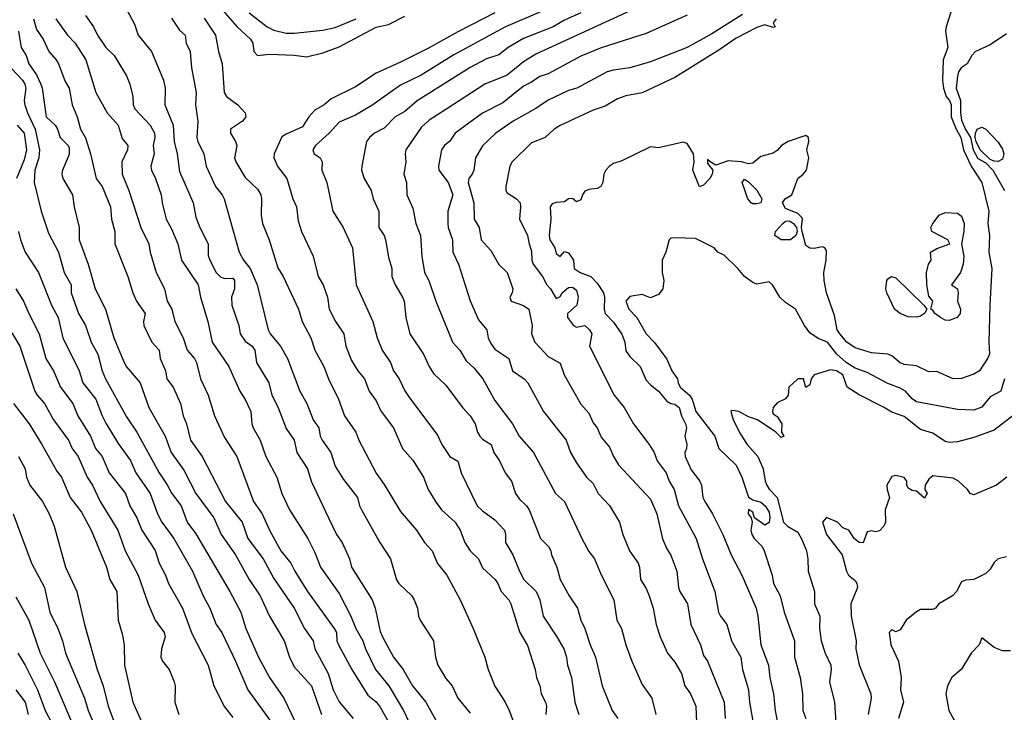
# Model space of a CAD drawing. Header units: metres. Extents: x -46681 to -43747, y -240911 to -237677.
# Tile 22 of 256: x -46321 to -46200, y -240559 to -240475. Entities that reach past the tile are written whole.
import ezdxf

# ---------------------------------------------------------------- set-up
doc = ezdxf.new("R2010")
doc.units = ezdxf.units.M
doc.layers.add('CONTOUR_INDEX', color=1, linetype='Continuous')
doc.layers.add('CONTOUR_INTER', color=3, linetype='Continuous')

msp = doc.modelspace()

# ---------------------------------------------------------------- linework, layer by layer
at = {"layer": 'CONTOUR_INDEX'}
for points, elevation in [([(-46206.36, -240472.02), (-46207.47, -240475.52), (-46207.53, -240476.02), (-46207.26, -240478.02), (-46207.82, -240479.52), (-46207.91, -240482.02), (-46207.81, -240483.02), (-46207.46, -240484.02), (-46207.04, -240484.52), (-46206.86, -240485.02), (-46206.85, -240486.52), (-46206.26, -240488.02), (-46205.68, -240489.02), (-46205.33, -240490.52), (-46204.43, -240492.52), (-46203.11, -240494.52), (-46202.24, -240498.02), (-46202.36, -240499.52), (-46202.16, -240501.02), (-46202.25, -240503.02), (-46201.89, -240505.02), (-46202.15, -240509.52), (-46202.26, -240514.02), (-46202.19, -240515.52), (-46202.4, -240516.02), (-46203.39, -240517.52), (-46204.1, -240517.94), (-46205.6, -240518.48), (-46206.6, -240518.52), (-46208.6, -240517.64), (-46209.6, -240517.65), (-46211.1, -240516.93), (-46212.6, -240516.77), (-46213.1, -240516.58), (-46214.1, -240515.72), (-46214.6, -240515.49), (-46216.6, -240515.33), (-46218.6, -240514.73), (-46219.58, -240514.02), (-46220.45, -240513.02), (-46220.77, -240512.52), (-46221.1, -240510.77), (-46222.07, -240508.02), (-46222.36, -240506.52), (-46222.41, -240505.52), (-46222.12, -240504.02), (-46222.1, -240502.83), (-46222.27, -240502.52), (-46222.6, -240502.38), (-46223.6, -240502.6), (-46224.1, -240502.56), (-46224.6, -240502.21), (-46225.05, -240500.52), (-46225.12, -240500.02), (-46225, -240499.02), (-46225.1, -240498.79), (-46225.6, -240498.31), (-46227.1, -240497.69), (-46227.46, -240497.02), (-46227.14, -240496.52), (-46226.33, -240496.02), (-46225.6, -240494.02), (-46224.94, -240493.52), (-46224.53, -240493.02), (-46224.24, -240491.52), (-46224.49, -240490.52), (-46224.25, -240489.52), (-46224.27, -240489.02), (-46224.6, -240488.78), (-46226.77, -240489.52), (-46227.58, -240490.02), (-46228.1, -240490.61), (-46228.6, -240490.96), (-46230.1, -240491.36), (-46231.1, -240492.16), (-46231.6, -240492.24), (-46232.45, -240492.02), (-46234.1, -240491.88), (-46235.6, -240492.4), (-46236.31, -240492.02), (-46236.6, -240491.71), (-46236.6, -240492.21), (-46235.98, -240493.02), (-46236.04, -240493.52), (-46236.32, -240494.02), (-46237.1, -240494.85), (-46237.6, -240495.04), (-46238.41, -240493.02), (-46238.26, -240492.02), (-46238.34, -240491.02), (-46239.1, -240489.75), (-46239.6, -240489.6), (-46242.6, -240490.3), (-46243.6, -240490.18), (-46247.1, -240491.88), (-46248.1, -240492.2), (-46248.6, -240492.54), (-46249.04, -240493.02), (-46249.28, -240493.52), (-46249.4, -240494.52), (-46249.66, -240495.02), (-46250.1, -240495.26), (-46251.1, -240495.38), (-46251.6, -240495.6), (-46251.88, -240496.02), (-46252.1, -240496.66), (-46252.6, -240496.87), (-46253.1, -240496.47), (-46253.6, -240496.51), (-46254.1, -240496.9), (-46255.1, -240496.97), (-46255.6, -240497.14), (-46255.82, -240497.52), (-46255.76, -240499.02), (-46255.97, -240501.02), (-46255.86, -240501.52), (-46255.25, -240502.52), (-46255.1, -240503.19), (-46254.6, -240503.58), (-46254.1, -240502.94), (-46253.6, -240503.12), (-46252.99, -240504.02), (-46252.89, -240505.02), (-46252.18, -240505.52), (-46250.86, -240506.02), (-46250.1, -240506.84), (-46249.33, -240508.02), (-46249.21, -240508.52), (-46249.26, -240510.02), (-46249.12, -240510.52), (-46248.1, -240511.6), (-46247.1, -240513.07), (-46246.73, -240514.02), (-46246.6, -240515.1), (-46246.1, -240515.78), (-46244.84, -240517.02), (-46244.1, -240518.68), (-46243.6, -240519.26), (-46242.62, -240520.02), (-46241.6, -240521.26), (-46241.1, -240521.55), (-46240.6, -240521.63), (-46240.06, -240522.02), (-46239.81, -240523.02), (-46239.3, -240524.02), (-46239.2, -240524.52), (-46239.39, -240525.52), (-46239.14, -240526.52), (-46239.17, -240527.02), (-46239.37, -240527.52), (-46239.33, -240528.02), (-46238.6, -240529.62), (-46237.56, -240531.02), (-46237.35, -240531.52), (-46237.18, -240533.02), (-46236.96, -240533.52), (-46235.99, -240535.02), (-46234.76, -240537.52), (-46233.73, -240540.02), (-46232.42, -240542.52), (-46230.68, -240546.52), (-46230.46, -240547.52), (-46230.1, -240551.02), (-46229.15, -240553.52), (-46229, -240555.02), (-46228.55, -240557.02), (-46228.34, -240559.02), (-46227.5, -240563.52)], 125), ([(-46307.49, -240473.52), (-46306.6, -240475.17), (-46306.17, -240476.52), (-46304.53, -240478.52), (-46303.05, -240482.02), (-46302.87, -240483.02), (-46302.9, -240485.02), (-46301.87, -240487.52), (-46301.75, -240489.52), (-46301.39, -240491.02), (-46301.1, -240493.19), (-46299.46, -240497.02), (-46299.1, -240498.76), (-46298.62, -240500.02), (-46297.62, -240502.02), (-46297.6, -240503.46), (-46297.42, -240504.02), (-46296.64, -240505.52), (-46296.1, -240506.05), (-46295.6, -240506.25), (-46294.6, -240506.23), (-46294.41, -240506.52), (-46294.41, -240507.52), (-46294.75, -240508.52), (-46294.71, -240509.52), (-46293.85, -240512.02), (-46293.7, -240513.02), (-46293.1, -240513.92), (-46292.25, -240514.52), (-46291.9, -240515.02), (-46291.7, -240516.52), (-46290.19, -240519.02), (-46289.82, -240520.52), (-46289.1, -240521.94), (-46288.1, -240524.59), (-46287.12, -240526.02), (-46286.8, -240527.52), (-46285.48, -240529.52), (-46285.02, -240531.02), (-46282.92, -240535.52), (-46281.93, -240537.52), (-46281.24, -240538.52), (-46280.36, -240540.52), (-46280.11, -240541.52), (-46277.58, -240545.52), (-46277.23, -240546.52), (-46276.6, -240549.38), (-46276.33, -240550.02), (-46274.96, -240552.52), (-46273.78, -240554.02), (-46272.66, -240556.02), (-46271.02, -240558.02), (-46269.6, -240560.58)], 135), ([(-46252.1, -240473.78), (-46254.1, -240474.68), (-46255.45, -240475.52), (-46259.1, -240476.95), (-46260.98, -240478.02), (-46262.1, -240478.94), (-46263.6, -240479.41), (-46265.6, -240480.49), (-46272.1, -240484.53), (-46273.6, -240485.85), (-46274.78, -240486.52), (-46276.1, -240487.87), (-46277.28, -240488.52), (-46277.9, -240489.02), (-46278.29, -240489.52), (-46278.86, -240492.52), (-46278.88, -240493.02), (-46278.55, -240494.02), (-46277.7, -240495.52), (-46277.46, -240496.52), (-46276.75, -240498.02), (-46276.77, -240500.02), (-46276.12, -240501.02), (-46275.96, -240501.52), (-46275.6, -240503.67), (-46275.18, -240505.02), (-46275.18, -240506.02), (-46274.78, -240507.02), (-46273.86, -240508.52), (-46273.69, -240509.02), (-46273.47, -240511.02), (-46272.97, -240513.02), (-46271.31, -240515.52), (-46270.62, -240517.02), (-46270.1, -240517.85), (-46268.6, -240519.28), (-46266.55, -240522.02), (-46265.6, -240523.04), (-46265, -240524.02), (-46264.71, -240525.02), (-46264.43, -240525.52), (-46264.1, -240525.88), (-46263.04, -240526.52), (-46262.73, -240527.52), (-46262.04, -240528.52), (-46261.33, -240530.02), (-46260.55, -240531.02), (-46260.07, -240532.52), (-46259.6, -240533.23), (-46258.72, -240534.02), (-46258.39, -240534.52), (-46257.03, -240538.02), (-46256.02, -240539.02), (-46255.75, -240539.52), (-46255.67, -240540.02), (-46255.04, -240541.52), (-46254.6, -240543.02), (-46253.51, -240545.02), (-46252.51, -240546.52), (-46252.1, -240548.02), (-46251.59, -240549.02), (-46250.96, -240551.02), (-46250.31, -240552.52), (-46249.48, -240556.02), (-46248.26, -240559.02), (-46247.59, -240560.02)], 130), ([(-46321.6, -240480.62), (-46320.3, -240482.02), (-46320.02, -240482.52), (-46319.9, -240483.02), (-46320.07, -240484.52), (-46319.99, -240485.02), (-46319.67, -240486.02), (-46318.74, -240488.02), (-46318.22, -240490.52), (-46318.28, -240491.52), (-46318.8, -240493.02), (-46318.87, -240494.52), (-46318.03, -240498.02), (-46317.1, -240500.73), (-46315.91, -240503.02), (-46315.2, -240505.52), (-46314.36, -240507.02), (-46314.34, -240508.02), (-46313.45, -240510.52), (-46312.59, -240512.02), (-46311.91, -240514.02), (-46311.07, -240515.52), (-46310.57, -240517.52), (-46310.17, -240518.52), (-46307.6, -240523.15), (-46306.34, -240525.02), (-46303.6, -240530.02), (-46302.6, -240531.47), (-46302.04, -240532.52), (-46300.9, -240534.02), (-46300.19, -240536.02), (-46299.1, -240537.44), (-46294.97, -240544.52), (-46293.62, -240547.02), (-46293, -240549.02), (-46291.47, -240552.52), (-46290.12, -240555.02), (-46288.38, -240557.52), (-46286.94, -240560.52)], 140), ([(-46232.38, -240494.52), (-46232.1, -240494.14), (-46231.6, -240494.46), (-46230.6, -240495.45), (-46229.97, -240496.52), (-46230.09, -240497.02), (-46230.6, -240497.15), (-46231.1, -240497.15), (-46231.3, -240497.02), (-46231.69, -240496.52), (-46232.38, -240494.52)], 125), ([(-46227.41, -240499.52), (-46227.1, -240499.27), (-46226.6, -240499.2), (-46226.13, -240499.52), (-46225.75, -240500.02), (-46225.68, -240500.52), (-46225.83, -240501.02), (-46226.48, -240501.52), (-46227.6, -240501.54), (-46228.39, -240501.02), (-46228.3, -240500.52), (-46227.41, -240499.52)], 125), ([(-46320.76, -240528.02), (-46319.96, -240529.52), (-46319.79, -240530.52), (-46319.38, -240531.52), (-46317.83, -240533.52), (-46317.02, -240535.02), (-46316.43, -240536.52), (-46315.03, -240541.52), (-46313.66, -240544.52), (-46312.72, -240548.52), (-46311.18, -240554.02), (-46310.44, -240556.02), (-46309.84, -240558.52), (-46308.67, -240561.52)], 145), ([(-46199.6, -240551.75), (-46200.6, -240551.77), (-46201.6, -240551.33), (-46203.1, -240550.15), (-46203.43, -240551.02), (-46204.39, -240552.02), (-46205.6, -240553.97), (-46206.78, -240555.02), (-46207.3, -240556.02), (-46207.5, -240557.02), (-46207.14, -240559.02), (-46206.33, -240560.52)], 120)]:
    msp.add_lwpolyline(points, dxfattribs=dict(at, elevation=elevation))
at = {"layer": 'CONTOUR_INTER'}
for points, elevation in [([(-46295.84, -240473.52), (-46294.1, -240475.46), (-46292.46, -240477.02), (-46292.17, -240477.52), (-46292.04, -240478.52), (-46291.6, -240479.02), (-46290.1, -240478.85), (-46287.1, -240478.98), (-46285.6, -240479.19), (-46283.6, -240478.68), (-46281.6, -240477.96), (-46277.1, -240475.53), (-46275.6, -240475.23), (-46273.6, -240474.22)], 132), ([(-46245.1, -240473.12), (-46257.6, -240478.85), (-46259.1, -240479.79), (-46261.1, -240481.43), (-46263.83, -240482.52), (-46268.6, -240485.59), (-46270.6, -240486.91), (-46271.6, -240487.79), (-46273.48, -240490.52), (-46273.55, -240491.02), (-46273.47, -240492.02), (-46273.7, -240493.52), (-46273.4, -240494.52), (-46273.33, -240496.02), (-46272.6, -240497.68), (-46272.26, -240499.52), (-46271.69, -240501.02), (-46271.52, -240503.52), (-46271.19, -240505.52), (-46270.66, -240506.52), (-46269.8, -240509.02), (-46267.99, -240513.52), (-46267.76, -240514.02), (-46266.86, -240515.02), (-46266.1, -240516.3), (-46265.1, -240517.22), (-46264.06, -240518.52), (-46262.6, -240521.17), (-46260.43, -240524.02), (-46259.61, -240525.52), (-46257.86, -240527.52), (-46255.17, -240532.52), (-46254.09, -240533.52), (-46251.98, -240538.02), (-46251.1, -240539.6), (-46250.41, -240540.52), (-46249.6, -240542.48), (-46248.07, -240545.52), (-46247.7, -240548.02), (-46247.11, -240549.02), (-46246.58, -240551.02), (-46245.85, -240553.02), (-46244.6, -240555.86), (-46243.41, -240557.52), (-46242.91, -240559.52)], 129), ([(-46318.96, -240474.52), (-46318.6, -240475.82), (-46317.78, -240477.02), (-46317.09, -240478.52), (-46316.16, -240479.52), (-46315.88, -240480.02), (-46315.1, -240482.19), (-46314.61, -240483.02), (-46314.23, -240485.02), (-46313.61, -240486.52), (-46313.2, -240488.02), (-46312.6, -240489.09), (-46312, -240491.02), (-46311.3, -240494.02), (-46310.56, -240495.02), (-46309.56, -240497.52), (-46309.42, -240499.02), (-46309.03, -240500.52), (-46309.02, -240502.02), (-46307.43, -240506.02), (-46306.83, -240508.02), (-46306.36, -240509.02), (-46305.31, -240510.52), (-46305.5, -240511.52), (-46305.46, -240512.02), (-46304.49, -240514.02), (-46303.59, -240515.02), (-46303.48, -240516.02), (-46302.84, -240517.52), (-46302.66, -240518.52), (-46301.89, -240519.52), (-46300.98, -240521.52), (-46300.67, -240523.02), (-46300.26, -240524.02), (-46299.78, -240526.02), (-46298.33, -240528.02), (-46295.51, -240533.52), (-46293.46, -240536.02), (-46292.76, -240538.02), (-46290.91, -240540.52), (-46289.6, -240542.92), (-46287.1, -240546.52), (-46285.85, -240549.02), (-46284.78, -240550.52), (-46284.58, -240551.52), (-46282.94, -240554.52), (-46282.36, -240556.52), (-46281.6, -240558), (-46279.92, -240560.02)], 138), ([(-46316.24, -240474.52), (-46314.78, -240476.52), (-46313.86, -240477.52), (-46312.55, -240479.52), (-46311.35, -240483.52), (-46309.93, -240486.02), (-46308.61, -240487.52), (-46308.1, -240489.14), (-46307.44, -240490.02), (-46307.48, -240490.52), (-46308.15, -240492.02), (-46308.1, -240493.52), (-46307.3, -240495.52), (-46305.82, -240500.02), (-46304.84, -240502.02), (-46304.69, -240503.02), (-46303.95, -240505.52), (-46302.93, -240507.52), (-46302.64, -240509.02), (-46302.07, -240510.02), (-46301.67, -240511.52), (-46300.68, -240513.52), (-46300.18, -240515.02), (-46299.27, -240516.02), (-46299.02, -240516.52), (-46298.54, -240518.52), (-46297.63, -240520.52), (-46296.84, -240523.02), (-46295.6, -240525.68), (-46294.12, -240528.02), (-46292.07, -240533.52), (-46291.03, -240535.02), (-46290.1, -240537.02), (-46288.72, -240539.52), (-46287.53, -240541.02), (-46287.04, -240542.02), (-46285.46, -240544.52), (-46282.23, -240549.02), (-46281.95, -240549.52), (-46281.88, -240550.52), (-46281.7, -240551.02), (-46280.07, -240554.02), (-46278.1, -240557.18), (-46277.1, -240558), (-46276.6, -240558.62), (-46274.7, -240562.02)], 137), ([(-46312.6, -240474.11), (-46311.6, -240475.5), (-46311.14, -240476.52), (-46310.1, -240478.02), (-46309.09, -240479.02), (-46308.78, -240479.52), (-46307.6, -240481.51), (-46307.17, -240482.52), (-46306.83, -240484.02), (-46306.76, -240485.02), (-46306.55, -240485.52), (-46304.7, -240487.52), (-46304.18, -240488.52), (-46304.12, -240489.02), (-46304.32, -240490.02), (-46304.2, -240491.02), (-46304.6, -240492.52), (-46304.54, -240493.02), (-46304.03, -240494.02), (-46303.34, -240496.02), (-46303.23, -240497.02), (-46302.73, -240499.02), (-46302.1, -240500.18), (-46301.32, -240502.02), (-46300.85, -240504.02), (-46298.82, -240507.02), (-46298.53, -240508.52), (-46297.64, -240511.52), (-46297.14, -240514.02), (-46295.07, -240517.02), (-46293.75, -240520.02), (-46293.1, -240521.06), (-46292.39, -240522.52), (-46292.29, -240524.02), (-46292.11, -240524.52), (-46291.26, -240526.02), (-46290.56, -240528.02), (-46289.21, -240530.52), (-46288.61, -240532.52), (-46287.66, -240534.52), (-46285.45, -240538.02), (-46284.6, -240539.72), (-46283.89, -240541.52), (-46281.6, -240544.75), (-46280.18, -240547.52), (-46279.56, -240549.02), (-46278.71, -240550.52), (-46278.39, -240551.52), (-46277.17, -240554.02), (-46275.54, -240556.02), (-46273.77, -240559.02), (-46273.04, -240560.52)], 136), ([(-46302.1, -240474.46), (-46301.1, -240475.92), (-46300.43, -240476.52), (-46300.28, -240477.52), (-46299.81, -240478.52), (-46299.63, -240480.52), (-46299.08, -240483.52), (-46299.15, -240485.02), (-46298.88, -240487.02), (-46298.98, -240489.02), (-46298.89, -240489.52), (-46298.14, -240491.02), (-46297.84, -240492.52), (-46296.73, -240495.02), (-46295.91, -240496.02), (-46295.67, -240496.52), (-46293.82, -240503.02), (-46293.29, -240504.02), (-46292.48, -240505.02), (-46291.61, -240507.02), (-46290.29, -240512.52), (-46290.04, -240513.02), (-46288.77, -240514.52), (-46287.94, -240516.02), (-46286.41, -240520.02), (-46285.57, -240521.52), (-46284.78, -240523.52), (-46284.08, -240524.52), (-46283.92, -240525.52), (-46283.68, -240526.02), (-46282.64, -240527.52), (-46282.1, -240529.17), (-46281.1, -240530.8), (-46279.37, -240533.02), (-46279.14, -240534.02), (-46278.89, -240534.52), (-46276.65, -240538.52), (-46275.36, -240540.52), (-46274.6, -240543.08), (-46274.34, -240543.52), (-46272.75, -240545.02), (-46272.43, -240545.52), (-46272.03, -240546.52), (-46271.91, -240547.52), (-46271.7, -240548.02), (-46270.08, -240550.52), (-46269.85, -240552.52), (-46269.57, -240553.52), (-46268.6, -240555.13), (-46267.81, -240556.02), (-46267.11, -240557.52), (-46265.6, -240559.36)], 134), ([(-46298.1, -240474.43), (-46296.72, -240476.52), (-46296.34, -240478.52), (-46295.9, -240480.02), (-46295.65, -240483.52), (-46295.39, -240484.02), (-46293.97, -240485.02), (-46293.09, -240486.02), (-46293.02, -240486.52), (-46293.42, -240487.02), (-46294.88, -240488.02), (-46294.87, -240488.52), (-46294.27, -240489.52), (-46294.13, -240490.02), (-46294.4, -240491.52), (-46294.25, -240492.02), (-46293.1, -240493.9), (-46291.6, -240495.36), (-46291.18, -240496.02), (-46291.08, -240496.52), (-46291.13, -240498.52), (-46290.98, -240499.52), (-46290.17, -240501.52), (-46289.1, -240504.94), (-46288.47, -240506.02), (-46286.57, -240510.02), (-46286.11, -240511.52), (-46285.06, -240513.52), (-46284.58, -240515.02), (-46283.47, -240517.02), (-46282.9, -240518.52), (-46281.7, -240521.02), (-46280.97, -240523.02), (-46279.59, -240525.02), (-46279.22, -240526.02), (-46277.1, -240530.03), (-46276.1, -240531.41), (-46274.1, -240534.73), (-46272.17, -240537.02), (-46271.19, -240538.52), (-46270.24, -240539.52), (-46269.6, -240541.09), (-46268.46, -240542.52), (-46266.81, -240545.52), (-46265.23, -240549.02), (-46263.83, -240552.52), (-46263.41, -240554.02), (-46262.6, -240556.07), (-46261.32, -240558.02), (-46260.83, -240559.02), (-46259.91, -240561.52)], 133), ([(-46292.6, -240473.8), (-46290.4, -240475.52), (-46289.6, -240475.93), (-46288.1, -240476.27), (-46287.1, -240476.29), (-46283.6, -240475.92), (-46282.1, -240475.58), (-46279.55, -240474.52)], 131), ([(-46262.6, -240473.8), (-46267.1, -240476.11), (-46270.6, -240478.08), (-46274.1, -240479.82), (-46277.1, -240481.15), (-46279.6, -240482.84), (-46282.6, -240484.32), (-46283.45, -240485.02), (-46284.6, -240485.71), (-46285.33, -240486.52), (-46286.1, -240487.71), (-46288.1, -240488.62), (-46288.6, -240488.96), (-46289.55, -240491.02), (-46289.58, -240491.52), (-46289.1, -240492.6), (-46288.02, -240494.02), (-46287.29, -240496.52), (-46286.83, -240497.52), (-46286.6, -240499.23), (-46286.21, -240500.52), (-46284.8, -240503.52), (-46284.16, -240506.02), (-46283.58, -240507.02), (-46283.03, -240508.52), (-46282.84, -240510.02), (-46282.07, -240511.52), (-46281.04, -240513.02), (-46280.81, -240514.52), (-46280.1, -240516.27), (-46279.32, -240517.52), (-46278.5, -240518.52), (-46277.93, -240520.02), (-46277.1, -240521.22), (-46276.5, -240522.52), (-46274.97, -240524.52), (-46273.87, -240527.02), (-46272.6, -240528.46), (-46271.31, -240530.52), (-46270.75, -240532.02), (-46269.86, -240533.52), (-46269.11, -240534.52), (-46267.43, -240536.02), (-46266.83, -240537.02), (-46266.24, -240538.52), (-46265.62, -240539.52), (-46264.6, -240540.52), (-46264.1, -240541.59), (-46262.57, -240543.02), (-46262.23, -240543.52), (-46261.82, -240544.52), (-46260.89, -240545.52), (-46260.66, -240546.02), (-46259.6, -240549.42), (-46258.6, -240551.11), (-46257.65, -240554.02), (-46257.5, -240555.02), (-46257.1, -240556.02), (-46256.94, -240557.02), (-46256.42, -240558.02), (-46256.3, -240558.52), (-46256.38, -240559.52)], 132), ([(-46257.1, -240473.7), (-46261.3, -240475.52), (-46267.6, -240478.94), (-46271.6, -240481.42), (-46274.1, -240482.64), (-46277.6, -240485.13), (-46279.6, -240486.29), (-46281.6, -240487.16), (-46282.83, -240488.52), (-46284.52, -240490.02), (-46284.83, -240490.52), (-46284.65, -240491.02), (-46283.92, -240491.52), (-46283.67, -240492.02), (-46283.71, -240493.02), (-46283.11, -240494.52), (-46282.4, -240498.02), (-46281.12, -240500.02), (-46280, -240502.52), (-46279.53, -240507.02), (-46277.48, -240511.52), (-46276.98, -240513.52), (-46276.35, -240515.02), (-46275.36, -240516.52), (-46274.99, -240517.52), (-46274.3, -240518.52), (-46273.6, -240519.98), (-46273.1, -240520.73), (-46269.6, -240525.38), (-46269.07, -240526.52), (-46268.1, -240527.99), (-46267.1, -240528.58), (-46266.7, -240530.02), (-46264.74, -240534.02), (-46264.1, -240534.66), (-46262.6, -240535.73), (-46261.43, -240537.02), (-46261.28, -240537.52), (-46261.31, -240538.52), (-46260.41, -240540.02), (-46259.6, -240542.03), (-46259.04, -240543.02), (-46257.56, -240544.52), (-46257.11, -240545.52), (-46256.7, -240547.52), (-46255.02, -240550.02), (-46254.18, -240551.52), (-46253.84, -240552.52), (-46253.73, -240553.52), (-46253.23, -240555.02), (-46252.84, -240558.02), (-46252.34, -240559.52)], 131), ([(-46239.1, -240474.07), (-46244.1, -240476.33), (-46249.6, -240478.08), (-46252.1, -240479.11), (-46256.1, -240481.23), (-46257.1, -240481.58), (-46258.1, -240482.26), (-46259.1, -240482.74), (-46261.6, -240484.81), (-46264.1, -240486.07), (-46267.46, -240488.52), (-46268.1, -240489.47), (-46268.76, -240490.02), (-46269.1, -240490.52), (-46269.47, -240492.52), (-46269.42, -240493.02), (-46268.3, -240494.52), (-46267.71, -240496.02), (-46268.32, -240498.02), (-46268.35, -240499.52), (-46268.3, -240500.02), (-46267.77, -240501.52), (-46267.73, -240503.02), (-46267.03, -240504.52), (-46265.6, -240508.99), (-46264.6, -240511.3), (-46263.57, -240512.52), (-46263.4, -240513.52), (-46263.1, -240514.21), (-46262.6, -240514.9), (-46260.9, -240516.02), (-46260.42, -240517.52), (-46259.02, -240518.52), (-46258.56, -240519.02), (-46256.64, -240522.52), (-46253.9, -240526.02), (-46253.34, -240527.52), (-46252.6, -240528.77), (-46251.4, -240530.52), (-46250.6, -240531.32), (-46249.96, -240532.52), (-46248.6, -240534), (-46247.38, -240536.02), (-46246.94, -240537.52), (-46246.13, -240539.52), (-46245.1, -240541.02), (-46244.93, -240541.52), (-46244.81, -240543.02), (-46244.1, -240544.15), (-46243.75, -240545.02), (-46243.25, -240546.52), (-46242.88, -240548.52), (-46242.39, -240550.02), (-46241.51, -240552.02), (-46240.6, -240553.13), (-46239.81, -240554.52), (-46239.38, -240556.02), (-46238.69, -240557.02), (-46238.06, -240558.52), (-46237.96, -240560.52)], 128), ([(-46232.33, -240474.02), (-46236.1, -240476.35), (-46239.1, -240478.04), (-46243.6, -240479.78), (-46246.1, -240480.5), (-46248.1, -240480.79), (-46248.86, -240481.02), (-46252.57, -240483.02), (-46253.6, -240483.29), (-46256.1, -240484.46), (-46257.6, -240485.49), (-46260.35, -240487.02), (-46262.48, -240488.52), (-46264.1, -240490.05), (-46264.95, -240491.52), (-46265.15, -240493.02), (-46265.36, -240493.52), (-46265.79, -240494.02), (-46265.87, -240494.52), (-46265.15, -240497.02), (-46265.1, -240499.02), (-46264.5, -240500.02), (-46264.25, -240501.52), (-46263.1, -240502.83), (-46262.1, -240504.55), (-46261.1, -240505.53), (-46260.41, -240507.52), (-46260.47, -240508.02), (-46260.78, -240508.52), (-46260.6, -240509.02), (-46259.1, -240509.54), (-46258.46, -240510.02), (-46258.02, -240512.02), (-46258.12, -240513.02), (-46257.69, -240514.02), (-46256.1, -240515.78), (-46254.6, -240516.61), (-46254.11, -240518.02), (-46252.1, -240521.61), (-46251.1, -240522.7), (-46250.6, -240523.91), (-46250.09, -240524.52), (-46249.6, -240525.64), (-46248.6, -240526.87), (-46248.12, -240528.02), (-46247.5, -240529.02), (-46243.6, -240533.23), (-46242.81, -240535.02), (-46242.1, -240538.06), (-46241.6, -240539.3), (-46241.1, -240540.06), (-46240.36, -240542.02), (-46240.18, -240544.02), (-46240, -240544.52), (-46239.07, -240546.02), (-46238.67, -240548.52), (-46237.49, -240551.02), (-46237.1, -240552.31), (-46236.6, -240553.03), (-46234.59, -240558.02), (-46234.44, -240560.02)], 127), ([(-46228.25, -240474.52), (-46228.58, -240475.02), (-46228.36, -240475.52), (-46228.6, -240475.58), (-46229.6, -240475.28), (-46230.6, -240475.57), (-46233.1, -240476.9), (-46235.1, -240478.29), (-46240.6, -240481.69), (-46244.6, -240483.57), (-46246.6, -240483.95), (-46247.6, -240484.3), (-46249.1, -240485.19), (-46250.6, -240485.7), (-46254.6, -240487.57), (-46255.34, -240488.02), (-46256.43, -240489.02), (-46258.1, -240489.68), (-46260.47, -240492.02), (-46260.78, -240492.52), (-46261.24, -240495.02), (-46261.24, -240495.52), (-46261.1, -240495.78), (-46259.96, -240496.52), (-46259.52, -240497.02), (-46259.44, -240497.52), (-46259.59, -240499.02), (-46258.59, -240501.02), (-46258.41, -240502.02), (-46258.1, -240502.92), (-46258.08, -240504.02), (-46257.93, -240504.52), (-46256.76, -240506.02), (-46256.24, -240507.02), (-46255.78, -240507.52), (-46255.1, -240508.69), (-46254.6, -240508.45), (-46254.39, -240508.02), (-46253.6, -240507.37), (-46253.1, -240507.3), (-46252.6, -240507.7), (-46252.41, -240508.52), (-46252.58, -240509.52), (-46253.73, -240510.52), (-46253.7, -240511.02), (-46252.98, -240512.02), (-46252.6, -240512.19), (-46251.6, -240512.02), (-46251.02, -240512.52), (-46250.76, -240513.02), (-46251.04, -240514.52), (-46248.01, -240520.52), (-46246.8, -240522.02), (-46245.67, -240524.02), (-46243.76, -240526.52), (-46243.14, -240527.52), (-46242.77, -240528.52), (-46241.65, -240530.02), (-46241.29, -240531.02), (-46240.69, -240532.02), (-46240.15, -240534.02), (-46238.02, -240538.02), (-46237.23, -240540.52), (-46235.74, -240544.52), (-46235.26, -240547.02), (-46235.04, -240547.52), (-46234.25, -240548.52), (-46233.7, -240550.52), (-46232.54, -240552.52), (-46232.34, -240554.02), (-46231.61, -240556.52), (-46231.49, -240558.02), (-46230.95, -240561.02)], 126), ([(-46320.79, -240476.02), (-46320.44, -240478.02), (-46319.84, -240479.02), (-46319.53, -240480.02), (-46318.6, -240481.36), (-46318.05, -240482.52), (-46317.88, -240483.02), (-46317.4, -240486.52), (-46316.31, -240487.52), (-46316, -240488.02), (-46315.69, -240489.02), (-46314.71, -240490.02), (-46314.6, -240490.3), (-46314.6, -240491.11), (-46315.39, -240493.02), (-46315.47, -240493.52), (-46315.38, -240494.02), (-46314.19, -240496.02), (-46314, -240497.52), (-46313.36, -240500.02), (-46313.38, -240501.52), (-46312.26, -240504.52), (-46311.41, -240507.52), (-46310.14, -240510.02), (-46309.12, -240513.52), (-46307.89, -240516.52), (-46307.6, -240517.04), (-46305.92, -240519.02), (-46304.84, -240522.02), (-46302.88, -240525.52), (-46302.14, -240527.52), (-46300.6, -240529.67), (-46299.11, -240532.52), (-46296.94, -240535.52), (-46296.01, -240537.52), (-46294.27, -240540.02), (-46292.61, -240543.02), (-46291.25, -240545.02), (-46290.11, -240547.52), (-46288.33, -240550.52), (-46287.66, -240552.52), (-46287.1, -240553.72), (-46285, -240556.02), (-46283.76, -240559.52)], 139), ([(-46200.1, -240476.38), (-46202.1, -240477.71), (-46203.88, -240478.52), (-46204.33, -240479.02), (-46204.91, -240480.02), (-46205.64, -240480.52), (-46205.97, -240481.02), (-46206.09, -240481.52), (-46206.25, -240483.02), (-46205.73, -240484.52), (-46205.73, -240486.02), (-46205.6, -240486.9), (-46205.1, -240488.07), (-46204.51, -240489.02), (-46204.15, -240490.52), (-46203.6, -240491.6), (-46202.6, -240492.14), (-46201.75, -240493.02), (-46200.35, -240495.52)], 124), ([(-46320.93, -240487.52), (-46320.09, -240488.52), (-46319.81, -240490.52), (-46320.1, -240491.77), (-46321.04, -240494.02)], 141), ([(-46203.67, -240488.02), (-46203.1, -240487.76), (-46202.62, -240488.02), (-46201.1, -240489.58), (-46200.6, -240490.44), (-46200.44, -240491.02), (-46200.6, -240491.66), (-46201.1, -240491.95), (-46201.6, -240491.92), (-46202.1, -240491.72), (-46203.32, -240490.52), (-46203.81, -240489.52), (-46203.92, -240489.02), (-46203.88, -240488.52), (-46203.67, -240488.02)], 124), ([(-46208.31, -240498.52), (-46207.6, -240498.19), (-46206.1, -240498.29), (-46205.6, -240498.63), (-46205.25, -240499.52), (-46205.3, -240500.52), (-46205.6, -240502.02), (-46205.3, -240503.52), (-46205.37, -240504.52), (-46205.72, -240505.52), (-46206.8, -240507.02), (-46206.09, -240507.52), (-46206.01, -240508.02), (-46206.1, -240509.02), (-46205.73, -240510.02), (-46205.74, -240510.52), (-46206.14, -240511.02), (-46207.1, -240511.4), (-46207.6, -240511.33), (-46208.16, -240511.02), (-46208.83, -240510.52), (-46209.1, -240510.11), (-46209.34, -240510.02), (-46209.1, -240509.02), (-46209.6, -240508.41), (-46209.82, -240507.02), (-46209.88, -240505.52), (-46209.64, -240504.52), (-46209.28, -240504.02), (-46209.37, -240503.02), (-46208.6, -240502.58), (-46207, -240502.02), (-46207.28, -240501.52), (-46209.21, -240500.52), (-46209.35, -240500.02), (-46209.11, -240499.52), (-46208.31, -240498.52)], 126), ([(-46320.77, -240500.52), (-46320.54, -240501.52), (-46319.95, -240503.02), (-46318.34, -240505.52), (-46316.75, -240509.52), (-46315.92, -240511.02), (-46315.38, -240513.52), (-46313.38, -240517.52), (-46312.94, -240519.02), (-46311.33, -240521.02), (-46310.57, -240523.02), (-46310.1, -240523.94), (-46308.6, -240526.41), (-46307.1, -240528.48), (-46306.46, -240530.02), (-46304.71, -240532.52), (-46303.79, -240535.02), (-46303.29, -240536.02), (-46301.82, -240538.02), (-46299.54, -240542.02), (-46298.22, -240545.02), (-46297.42, -240546.52), (-46296.64, -240548.52), (-46295.95, -240549.52), (-46294.26, -240553.02), (-46292.77, -240556.52), (-46289.89, -240560.52)], 141), ([(-46200.33, -240518.52), (-46200.78, -240520.02), (-46202.1, -240520.7), (-46203.1, -240521.96), (-46204.1, -240522.34), (-46206.1, -240522.27), (-46211.1, -240521.32), (-46211.6, -240520.95), (-46212.44, -240520.02), (-46213.1, -240519.64), (-46214.6, -240519.08), (-46217.1, -240517.74), (-46218.6, -240517.2), (-46219.69, -240516.52), (-46220.82, -240515.52), (-46221.97, -240514.02), (-46223.1, -240513.57), (-46224.1, -240512.89), (-46224.76, -240512.02), (-46225.88, -240510.02), (-46227.1, -240509.2), (-46227.78, -240508.52), (-46228.66, -240507.02), (-46229.1, -240506.67), (-46230.6, -240506.95), (-46231.1, -240506.75), (-46232.08, -240506.02), (-46232.9, -240505.02), (-46234.6, -240503.41), (-46235.34, -240503.02), (-46235.8, -240502.52), (-46238.1, -240501.39), (-46240.6, -240501.28), (-46241.1, -240501.32), (-46241.28, -240501.52), (-46241.69, -240503.02), (-46242.16, -240504.02), (-46242.16, -240505.52), (-46241.96, -240506.52), (-46242.08, -240507.52), (-46242.6, -240508.23), (-46243.6, -240508.61), (-46244.6, -240508.21), (-46246.1, -240508.45), (-46246.61, -240509.02), (-46246.21, -240510.02), (-46245.24, -240511.02), (-46244.11, -240513.02), (-46243.1, -240514.06), (-46241.6, -240516.13), (-46240.97, -240517.52), (-46240.28, -240518.52), (-46240.2, -240519.02), (-46239.96, -240519.52), (-46238.81, -240520.52), (-46238.51, -240521.02), (-46238.06, -240522.52), (-46235.73, -240525.52), (-46235.25, -240527.02), (-46233.1, -240529.06), (-46232.43, -240530.52), (-46231.6, -240532.96), (-46231.1, -240533.32), (-46230.1, -240533.59), (-46229.56, -240534.02), (-46229.1, -240534.81), (-46228.99, -240535.52), (-46229.1, -240536.07), (-46229.6, -240536.39), (-46230.89, -240535.52), (-46231.1, -240534.8), (-46231.6, -240534.49), (-46231.65, -240535.02), (-46231.27, -240535.52), (-46231.18, -240536.02), (-46231.31, -240537.02), (-46231.2, -240537.52), (-46230.92, -240538.02), (-46229.93, -240539.02), (-46229.7, -240539.52), (-46228.73, -240542.52), (-46228.54, -240543.52), (-46227.74, -240545.02), (-46227.24, -240547.02), (-46226, -240550.52), (-46226.01, -240552.52), (-46225.31, -240555.02), (-46225.01, -240557.02), (-46224.98, -240559.02), (-46224.6, -240560.02)], 124), ([(-46214.15, -240506.02), (-46213.6, -240506.17), (-46210.19, -240509.52), (-46209.81, -240510.02), (-46210.13, -240510.52), (-46210.6, -240510.84), (-46211.1, -240510.97), (-46212.1, -240510.94), (-46213.1, -240510.55), (-46213.77, -240510.02), (-46214.7, -240508.02), (-46214.82, -240507.52), (-46214.72, -240506.52), (-46214.6, -240506.28), (-46214.15, -240506.02)], 126), ([(-46321.11, -240507.52), (-46320.16, -240509.02), (-46319.53, -240510.52), (-46318.25, -240513.02), (-46317.43, -240516.02), (-46316.49, -240517.52), (-46315.66, -240519.52), (-46314.13, -240521.52), (-46313.54, -240523.02), (-46311.98, -240525.52), (-46311.38, -240527.02), (-46310.57, -240528.02), (-46309.71, -240530.02), (-46307.69, -240532.52), (-46307.2, -240534.02), (-46306.32, -240535.52), (-46305.7, -240537.02), (-46304.1, -240539.49), (-46303.6, -240541.02), (-46302.81, -240542.52), (-46302.44, -240543.52), (-46300.76, -240546.52), (-46299.6, -240549.65), (-46297.61, -240553.52), (-46296.92, -240556.02), (-46295.6, -240558.59), (-46294.6, -240559.91)], 142), ([(-46321.6, -240512.89), (-46320.6, -240514.52), (-46318.79, -240520.02), (-46318.51, -240520.52), (-46317.61, -240521.52), (-46316.5, -240523.52), (-46314.67, -240526.02), (-46314.24, -240527.02), (-46313.51, -240528.02), (-46312.38, -240530.52), (-46311.73, -240531.52), (-46310.79, -240533.52), (-46308.65, -240537.02), (-46307.75, -240539.52), (-46306.16, -240542.52), (-46304.95, -240546.02), (-46304.08, -240548.02), (-46302.97, -240549.52), (-46302.85, -240550.02), (-46303.3, -240551.52), (-46303.38, -240552.52), (-46303.18, -240553.02), (-46302.36, -240554.02), (-46301.78, -240555.52), (-46301.66, -240556.02), (-46301.67, -240558.02), (-46301.18, -240559.52)], 143), ([(-46199.1, -240522.89), (-46201.6, -240524.77), (-46204.1, -240525.7), (-46206.1, -240526.21), (-46207.1, -240526.3), (-46207.6, -240526.19), (-46209.1, -240525.14), (-46210.6, -240524.71), (-46212.6, -240523.13), (-46214.1, -240522.6), (-46215.1, -240521.96), (-46218.1, -240520.49), (-46219.55, -240519.52), (-46220.1, -240518.01), (-46220.84, -240517.52), (-46221.6, -240517.4), (-46223.6, -240518.02), (-46223.97, -240518.52), (-46224.1, -240519.24), (-46224.6, -240519.59), (-46224.91, -240518.52), (-46225.6, -240518.5), (-46226.7, -240519.52), (-46226.76, -240520.52), (-46227.1, -240520.95), (-46228.1, -240521.45), (-46228.59, -240522.02), (-46228.69, -240522.52), (-46228.6, -240522.79), (-46228.1, -240523.11), (-46227.55, -240524.02), (-46227.56, -240525.02), (-46227.31, -240525.52), (-46227.6, -240525.67), (-46228.29, -240525.02), (-46230.52, -240523.52), (-46231.6, -240523.15), (-46232.77, -240522.52), (-46233.6, -240522.4), (-46233.77, -240522.52), (-46233.49, -240523.52), (-46232.6, -240525.29), (-46231.79, -240526.52), (-46230.48, -240528.02), (-46229.81, -240529.52), (-46229.56, -240531.02), (-46229.37, -240531.52), (-46229.1, -240532), (-46228.09, -240533.02), (-46227.33, -240536.02), (-46226.84, -240536.52), (-46225.6, -240537.27), (-46225.1, -240538.13), (-46224.54, -240539.52), (-46224.35, -240540.52), (-46224.34, -240542.02), (-46223.54, -240544.52), (-46223.53, -240546.02), (-46222.91, -240547.52), (-46222.94, -240549.02), (-46222.73, -240550.52), (-46222.26, -240552.02), (-46221.56, -240553.52), (-46221.51, -240554.02), (-46221.7, -240555.52), (-46221.09, -240558.02), (-46220.75, -240563.52)], 123), ([(-46321.38, -240521.52), (-46319.49, -240524.02), (-46317.94, -240526.52), (-46316.1, -240529.78), (-46315.54, -240530.52), (-46314.47, -240533.02), (-46313.1, -240534.8), (-46311.89, -240537.02), (-46310.04, -240541.52), (-46309.62, -240543.02), (-46308.76, -240544.52), (-46308.59, -240548.02), (-46308.1, -240549.68), (-46307.86, -240551.02), (-46307.82, -240553.52), (-46306.8, -240558.02), (-46305.1, -240561.84)], 144), ([(-46200.06, -240530.52), (-46201.31, -240531.52), (-46204.1, -240532.68), (-46204.53, -240532.52), (-46204.84, -240532.02), (-46205.94, -240531.02), (-46206.6, -240530.65), (-46209.1, -240530.36), (-46209.6, -240530.77), (-46210.02, -240531.52), (-46210.08, -240532.02), (-46209.77, -240532.52), (-46210.1, -240533.09), (-46211.1, -240532.23), (-46211.6, -240532.17), (-46212.1, -240531.88), (-46212.27, -240531.52), (-46212.27, -240531.02), (-46212.6, -240530.58), (-46213.6, -240530.32), (-46214.1, -240530.45), (-46214.7, -240531.52), (-46214.68, -240532.02), (-46214.39, -240533.02), (-46214.9, -240534.52), (-46214.86, -240536.02), (-46215.07, -240536.52), (-46215.6, -240537.07), (-46216.1, -240537.2), (-46216.6, -240537.09), (-46217.1, -240537.22), (-46217.6, -240538.56), (-46218.11, -240538.52), (-46218.71, -240538.02), (-46219.37, -240537.02), (-46220.1, -240536.73), (-46220.75, -240536.02), (-46222.1, -240535.47), (-46222.58, -240536.02), (-46222.1, -240537.52), (-46220.15, -240540.02), (-46219.65, -240542.02), (-46219.39, -240542.52), (-46218.6, -240543.15), (-46218.37, -240543.52), (-46218.31, -240544.02), (-46219.09, -240546.02), (-46219.08, -240547.52), (-46218.44, -240550.52), (-46218.48, -240551.52), (-46218.1, -240553.46), (-46216.66, -240557.02), (-46216.63, -240557.52), (-46216.98, -240559.52)], 122), ([(-46321.45, -240535.02), (-46319.18, -240541.02), (-46317.61, -240544.02), (-46316.96, -240547.02), (-46315.96, -240549.02), (-46315.41, -240550.52), (-46315.03, -240552.02), (-46312.71, -240557.52), (-46312.29, -240559.02), (-46310.36, -240563.52)], 146), ([(-46200.1, -240540.27), (-46201.1, -240540.5), (-46201.6, -240540.97), (-46202.1, -240541.77), (-46202.6, -240542.3), (-46204.1, -240543.02), (-46205.1, -240543.11), (-46205.6, -240543.32), (-46206.21, -240544.52), (-46206.68, -240545.02), (-46208.34, -240546.02), (-46208.76, -240546.52), (-46209.1, -240546.71), (-46210.6, -240546.72), (-46211.1, -240546.98), (-46212.33, -240548.02), (-46213.1, -240549.18), (-46213.6, -240549.41), (-46214.1, -240549.19), (-46214.43, -240549.52), (-46214.21, -240551.02), (-46213.27, -240553.02), (-46212.97, -240555.02), (-46213.04, -240556.52), (-46212.66, -240558.02), (-46213.3, -240560.02)], 121), ([(-46321.1, -240545.16), (-46319.53, -240548.02), (-46318.13, -240552.02), (-46316.4, -240555.52), (-46310.63, -240569.02)], 147), ([(-46320.88, -240552.02), (-46319.96, -240553.52), (-46318.46, -240556.52), (-46317.53, -240559.02), (-46316.24, -240561.52)], 148), ([(-46321.11, -240556.52), (-46319.98, -240558.02), (-46319.59, -240559.52)], 149)]:
    msp.add_lwpolyline(points, dxfattribs=dict(at, elevation=elevation))

doc.saveas('drawing.dxf')
